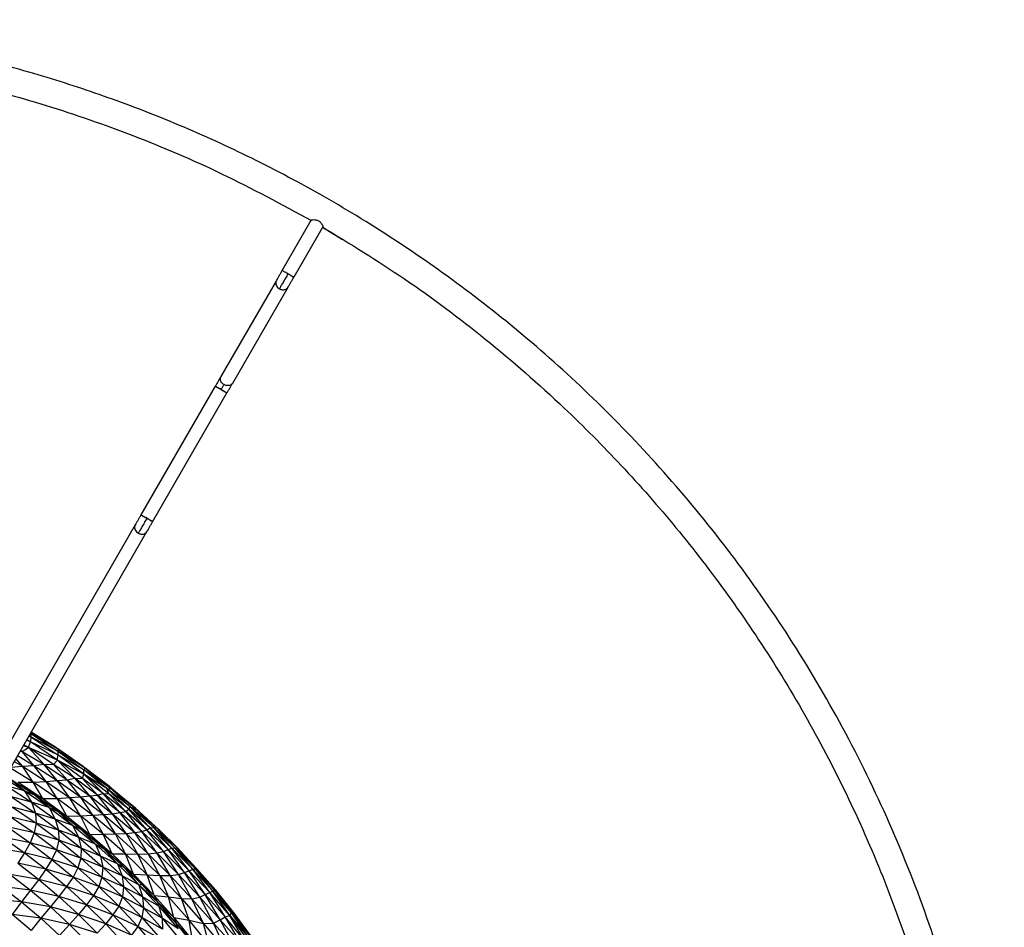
# Paper-space layout '_Superior' of a CAD drawing. Header units: millimetres. Extents: x -213 to 187, y -200 to 200.
# Tile 36 of 36: x 41 to 187, y 65 to 200. Entities that reach past the tile are written whole.
import ezdxf

# ---------------------------------------------------------------- set-up
doc = ezdxf.new("R2010")
doc.units = ezdxf.units.MM

psp = doc.layouts.new('_Superior')

# ---------------------------------------------------------------- linework, layer by layer
at = {"color": 7, "linetype": 'Continuous', "lineweight": 25}
for p, q in [((80.01, 162.48), (84.32, 169.95)), ((84.31, 169.9), (84.03, 170.07)), ((86.05, 168.95), (81.74, 161.48)), ((88.99, 167.06), (86, 168.88)), ((79.16, 161.02), (70.94, 146.78)), ((72.68, 145.78), (80.89, 160.02)), ((70.1, 145.32), (59.07, 126.22)), ((60.8, 125.22), (71.83, 144.32)), ((58.23, 124.76), (4.9, 32.39)), ((6.63, 31.39), (59.96, 123.76)), ((42.68, 93.83), (42.73, 93.8)), ((42.73, 93.8), (42.68, 93.82)), ((42.71, 93.88), (42.73, 93.8)), ((42.73, 93.8), (42.74, 93.29)), ((42.73, 93.8), (46.75, 91.19)), ((46.72, 91.51), (42.73, 93.8)), ((42.78, 94.01), (46.72, 91.51)), ((42.79, 94.03), (46.53, 91.67)), ((46.53, 91.67), (42.79, 94.01)), ((42.38, 91.71), (41.7, 92.14)), ((42.67, 92.57), (42.08, 92.8)), ((42.14, 92.9), (42.67, 92.57)), ((42.38, 91.71), (42.67, 92.57)), ((42.74, 93.29), (42.44, 93.42)), ((42.46, 93.45), (42.74, 93.29)), ((42.74, 93.29), (42.67, 92.57)), ((46.66, 89.82), (42.67, 92.57)), ((46.71, 90.64), (42.67, 92.57)), ((42.74, 93.29), (46.71, 90.64)), ((46.75, 91.19), (42.74, 93.29)), ((41.14, 91.16), (41.43, 91.15)), ((41.43, 91.15), (41.21, 91.28)), ((41.43, 91.15), (42.38, 91.71)), ((43.19, 89.06), (41.43, 91.15)), ((41.43, 91.15), (44.64, 89.27)), ((42.38, 91.71), (41.62, 91.99)), ((44.64, 89.27), (42.38, 91.71)), ((46.09, 89.22), (42.38, 91.71)), ((46.66, 89.82), (42.38, 91.71)), ((46.53, 91.67), (46.72, 91.51)), ((46.53, 91.67), (50.51, 88.91)), ((46.66, 89.82), (46.71, 90.64)), ((46.75, 91.19), (46.71, 90.64)), ((50.6, 87.75), (46.71, 90.64)), ((50.59, 88.42), (46.71, 90.64)), ((46.72, 91.51), (46.75, 91.19)), ((46.72, 91.51), (50.72, 88.69)), ((50.51, 88.91), (46.72, 91.51)), ((46.75, 91.19), (50.59, 88.42)), ((50.72, 88.69), (46.75, 91.19)), ((40.25, 89.63), (41.48, 88.93)), ((41.48, 88.93), (40.52, 90.09)), ((40.77, 90.52), (43.19, 89.06)), ((43.19, 89.06), (44.64, 89.27)), ((46.65, 86.84), (44.64, 89.27)), ((44.64, 89.27), (48.12, 86.94)), ((44.64, 89.27), (46.09, 89.22)), ((46.09, 89.22), (46.66, 89.82)), ((48.12, 86.94), (46.09, 89.22)), ((49.23, 87.17), (46.09, 89.22)), ((49.23, 87.17), (46.66, 89.82)), ((50.39, 87.11), (46.66, 89.82)), ((50.6, 87.75), (46.66, 89.82)), ((43.08, 86.58), (39.7, 88.67)), ((39.78, 88.8), (41.48, 88.93)), ((41.48, 88.93), (43.19, 89.06)), ((43.08, 86.58), (41.48, 88.93)), ((41.48, 88.93), (45, 86.69)), ((45, 86.69), (43.19, 89.06)), ((43.19, 89.06), (46.65, 86.84)), ((50.39, 87.11), (50.6, 87.75)), ((50.51, 88.91), (50.72, 88.69)), ((50.51, 88.91), (54.4, 85.96)), ((50.72, 88.69), (50.59, 88.42)), ((50.6, 87.75), (50.59, 88.42)), ((54.01, 85.65), (50.59, 88.42)), ((54.67, 85.59), (50.59, 88.42)), ((53.45, 84.89), (50.6, 87.75)), ((54.32, 84.83), (50.6, 87.75)), ((54.01, 85.65), (50.6, 87.75)), ((50.72, 88.69), (54.67, 85.59)), ((54.4, 85.96), (50.72, 88.69)), ((38.83, 87.16), (41.81, 85.29)), ((41.81, 85.29), (39.49, 87.13)), ((43.18, 84.75), (39.49, 87.13)), ((40.86, 86.57), (43.08, 86.58)), ((43.18, 84.75), (40.86, 86.57)), ((40.86, 86.57), (44.51, 84.14)), ((43.08, 86.58), (45, 86.69)), ((44.51, 84.14), (43.08, 86.58)), ((46.62, 84.18), (43.08, 86.58)), ((45, 86.69), (46.65, 86.84)), ((46.62, 84.18), (45, 86.69)), ((45, 86.69), (48.47, 84.28)), ((46.65, 86.84), (48.12, 86.94)), ((48.47, 84.28), (46.65, 86.84)), ((46.65, 86.84), (50.1, 84.39)), ((48.12, 86.94), (49.23, 87.17)), ((50.1, 84.39), (48.12, 86.94)), ((48.12, 86.94), (51.47, 84.54)), ((51.47, 84.54), (49.23, 87.17)), ((52.64, 84.65), (49.23, 87.17)), ((49.23, 87.17), (50.39, 87.11)), ((52.64, 84.65), (50.39, 87.11)), ((53.45, 84.89), (50.39, 87.11)), ((39.2, 85.98), (42.83, 83.61)), ((41.81, 85.29), (39.2, 85.98)), ((41.81, 85.29), (42.83, 83.61)), ((41.81, 85.29), (45.43, 82.8)), ((41.81, 85.29), (43.18, 84.75)), ((45.43, 82.8), (43.18, 84.75)), ((46.75, 82.22), (43.18, 84.75)), ((43.18, 84.75), (44.51, 84.14)), ((52.64, 84.65), (53.45, 84.89)), ((55.92, 82.07), (53.45, 84.89)), ((56.8, 82.21), (53.45, 84.89)), ((53.45, 84.89), (54.32, 84.83)), ((54.32, 84.83), (54.01, 85.65)), ((57.26, 82.57), (54.01, 85.65)), ((57.48, 82.93), (54.01, 85.65)), ((54.01, 85.65), (54.67, 85.59)), ((56.8, 82.21), (54.32, 84.83)), ((57.26, 82.57), (54.32, 84.83)), ((54.4, 85.96), (54.67, 85.59)), ((54.4, 85.96), (58.21, 82.77)), ((57.48, 82.93), (54.67, 85.59)), ((58.39, 82.46), (54.67, 85.59)), ((58.21, 82.77), (54.67, 85.59)), ((39.85, 84.38), (43.41, 82)), ((42.83, 83.61), (39.85, 84.38)), ((42.83, 83.61), (43.41, 82)), ((42.83, 83.61), (46.36, 81.09)), ((45.43, 82.8), (42.83, 83.61)), ((44.51, 84.14), (46.62, 84.18)), ((46.75, 82.22), (44.51, 84.14)), ((44.51, 84.14), (48.05, 81.55)), ((46.62, 84.18), (48.47, 84.28)), ((48.05, 81.55), (46.62, 84.18)), ((50.09, 81.6), (46.62, 84.18)), ((48.47, 84.28), (50.1, 84.39)), ((50.09, 81.6), (48.47, 84.28)), ((48.47, 84.28), (51.91, 81.68)), ((50.1, 84.39), (51.47, 84.54)), ((51.91, 81.68), (50.1, 84.39)), ((50.1, 84.39), (53.5, 81.78)), ((51.47, 84.54), (52.64, 84.65)), ((53.5, 81.78), (51.47, 84.54)), ((51.47, 84.54), (54.85, 81.89)), ((54.85, 81.89), (52.64, 84.65)), ((55.92, 82.07), (52.64, 84.65)), ((40.03, 82.87), (43.51, 80.49)), ((43.41, 82), (40.03, 82.87)), ((43.41, 82), (43.51, 80.49)), ((43.41, 82), (46.85, 79.47)), ((46.36, 81.09), (43.41, 82)), ((45.43, 82.8), (46.36, 81.09)), ((45.43, 82.8), (48.94, 80.16)), ((45.43, 82.8), (46.75, 82.22)), ((48.94, 80.16), (46.75, 82.22)), ((50.21, 79.54), (46.75, 82.22)), ((46.75, 82.22), (48.05, 81.55)), ((53.5, 81.78), (54.85, 81.89)), ((54.85, 81.89), (55.92, 82.07)), ((56.85, 78.96), (54.85, 81.89)), ((54.85, 81.89), (58.16, 79.09)), ((55.92, 82.07), (56.8, 82.21)), ((58.16, 79.09), (55.92, 82.07)), ((59.2, 79.26), (55.92, 82.07)), ((56.8, 82.21), (57.26, 82.57)), ((59.2, 79.26), (56.8, 82.21)), ((59.95, 79.53), (56.8, 82.21)), ((57.26, 82.57), (57.48, 82.93)), ((59.95, 79.53), (57.26, 82.57)), ((60.45, 79.82), (57.26, 82.57)), ((60.45, 79.82), (57.48, 82.93)), ((60.96, 79.86), (57.48, 82.93)), ((57.48, 82.93), (58.39, 82.46)), ((58.21, 82.77), (58.39, 82.46)), ((58.21, 82.77), (61.32, 79.84)), ((58.21, 82.77), (61.82, 79.47)), ((60.96, 79.86), (58.39, 82.46)), ((61.32, 79.84), (58.39, 82.46)), ((39.81, 81.41), (43.22, 79.04)), ((43.51, 80.49), (39.81, 81.41)), ((43.51, 80.49), (43.22, 79.04)), ((43.51, 80.49), (46.88, 77.96)), ((46.85, 79.47), (43.51, 80.49)), ((46.36, 81.09), (46.85, 79.47)), ((46.36, 81.09), (49.78, 78.43)), ((48.94, 80.16), (46.36, 81.09)), ((48.05, 81.55), (50.09, 81.6)), ((50.21, 79.54), (48.05, 81.55)), ((48.05, 81.55), (51.48, 78.82)), ((50.09, 81.6), (51.91, 81.68)), ((51.48, 78.82), (50.09, 81.6)), ((53.48, 78.85), (50.09, 81.6)), ((51.91, 81.68), (53.5, 81.78)), ((53.48, 78.85), (51.91, 81.68)), ((51.91, 81.68), (55.28, 78.89)), ((55.28, 78.89), (53.5, 81.78)), ((53.5, 81.78), (56.85, 78.96)), ((39.27, 79.94), (42.62, 77.6)), ((43.22, 79.04), (39.27, 79.94)), ((43.22, 79.04), (42.62, 77.6)), ((43.22, 79.04), (46.53, 76.53)), ((46.88, 77.96), (43.22, 79.04)), ((46.85, 79.47), (46.88, 77.96)), ((46.85, 79.47), (50.18, 76.79)), ((49.78, 78.43), (46.85, 79.47)), ((48.94, 80.16), (49.78, 78.43)), ((48.94, 80.16), (52.33, 77.37)), ((48.94, 80.16), (50.21, 79.54)), ((52.33, 77.37), (50.21, 79.54)), ((53.51, 76.74), (50.21, 79.54)), ((50.21, 79.54), (51.48, 78.82)), ((55.28, 78.89), (56.85, 78.96)), ((56.85, 78.96), (58.16, 79.09)), ((58.59, 75.92), (56.85, 78.96)), ((56.85, 78.96), (60.16, 75.95)), ((58.16, 79.09), (59.2, 79.26)), ((60.16, 75.95), (58.16, 79.09)), ((58.16, 79.09), (61.43, 76.08)), ((59.2, 79.26), (59.95, 79.53)), ((61.43, 76.08), (59.2, 79.26)), ((62.4, 76.31), (59.2, 79.26)), ((59.95, 79.53), (60.45, 79.82)), ((62.4, 76.31), (59.95, 79.53)), ((63.11, 76.58), (59.95, 79.53)), ((60.45, 79.82), (60.96, 79.86)), ((63.11, 76.58), (60.45, 79.82)), ((63.67, 76.78), (60.45, 79.82)), ((63.67, 76.78), (60.96, 79.86)), ((64.1, 76.86), (60.96, 79.86)), ((60.96, 79.86), (61.32, 79.84)), ((64.1, 76.86), (61.32, 79.84)), ((64.47, 76.77), (61.32, 79.84)), ((61.82, 79.47), (61.32, 79.84)), ((61.82, 79.47), (64.47, 76.77)), ((64.48, 76.83), (61.82, 79.47)), ((38.51, 78.42), (41.79, 76.11)), ((42.62, 77.6), (38.51, 78.42)), ((42.62, 77.6), (41.79, 76.11)), ((42.62, 77.6), (45.86, 75.12)), ((46.53, 76.53), (42.62, 77.6)), ((46.88, 77.96), (46.53, 76.53)), ((46.88, 77.96), (50.15, 75.29)), ((50.18, 76.79), (46.88, 77.96)), ((49.78, 78.43), (50.18, 76.79)), ((49.78, 78.43), (53.08, 75.62)), ((52.33, 77.37), (49.78, 78.43)), ((51.48, 78.82), (53.48, 78.85)), ((53.51, 76.74), (51.48, 78.82)), ((51.48, 78.82), (54.79, 75.94)), ((53.48, 78.85), (55.28, 78.89)), ((54.79, 75.94), (53.48, 78.85)), ((56.78, 75.93), (53.48, 78.85)), ((56.78, 75.93), (55.28, 78.89)), ((55.28, 78.89), (58.59, 75.92)), ((41.79, 76.11), (37.56, 76.82)), ((41.79, 76.11), (40.78, 74.55)), ((41.79, 76.11), (44.96, 73.67)), ((45.86, 75.12), (41.79, 76.11)), ((46.53, 76.53), (45.86, 75.12)), ((46.53, 76.53), (49.72, 73.88)), ((50.15, 75.29), (46.53, 76.53)), ((50.18, 76.79), (50.15, 75.29)), ((50.18, 76.79), (53.4, 73.98)), ((53.08, 75.62), (50.18, 76.79)), ((52.33, 77.37), (53.08, 75.62)), ((52.33, 77.37), (55.6, 74.44)), ((52.33, 77.37), (53.51, 76.74)), ((55.6, 74.44), (53.51, 76.74)), ((56.6, 73.91), (53.51, 76.74)), ((53.51, 76.74), (54.79, 75.94)), ((60.16, 75.95), (61.43, 76.08)), ((61.43, 76.08), (62.4, 76.31)), ((63.42, 72.73), (61.43, 76.08)), ((61.43, 76.08), (64.64, 72.88)), ((62.4, 76.31), (63.11, 76.58)), ((64.64, 72.88), (62.4, 76.31)), ((65.55, 73.16), (62.4, 76.31)), ((63.11, 76.58), (63.67, 76.78)), ((65.55, 73.16), (63.11, 76.58)), ((66.24, 73.44), (63.11, 76.58)), ((63.67, 76.78), (64.1, 76.86)), ((66.24, 73.44), (63.67, 76.78)), ((66.76, 73.65), (63.67, 76.78)), ((66.76, 73.65), (64.1, 76.86)), ((67.14, 73.74), (64.1, 76.86)), ((64.1, 76.86), (64.47, 76.77)), ((64.48, 76.83), (64.47, 76.77)), ((67.14, 73.74), (64.47, 76.77)), ((67.33, 73.78), (64.47, 76.77)), ((64.48, 76.83), (67.33, 73.78)), ((40.78, 74.55), (43.89, 72.15)), ((44.96, 73.67), (40.78, 74.55)), ((45.86, 75.12), (44.96, 73.67)), ((45.86, 75.12), (48.99, 72.5)), ((49.72, 73.88), (45.86, 75.12)), ((50.15, 75.29), (49.72, 73.88)), ((50.15, 75.29), (53.28, 72.49)), ((53.4, 73.98), (50.15, 75.29)), ((53.08, 75.62), (53.4, 73.98)), ((53.08, 75.62), (56.26, 72.67)), ((55.6, 74.44), (53.08, 75.62)), ((56.6, 73.91), (54.79, 75.94)), ((54.79, 75.94), (57.97, 72.93)), ((54.79, 75.94), (56.78, 75.93)), ((57.97, 72.93), (56.78, 75.93)), ((60, 72.84), (56.78, 75.93)), ((56.78, 75.93), (58.59, 75.92)), ((58.59, 75.92), (60.16, 75.95)), ((60, 72.84), (58.59, 75.92)), ((58.59, 75.92), (61.85, 72.74)), ((61.85, 72.74), (60.16, 75.95)), ((60.16, 75.95), (63.42, 72.73)), ((44.96, 73.67), (43.89, 72.15)), ((44.96, 73.67), (48.04, 71.09)), ((48.99, 72.5), (44.96, 73.67)), ((49.72, 73.88), (48.99, 72.5)), ((49.72, 73.88), (52.8, 71.1)), ((53.28, 72.49), (49.72, 73.88)), ((53.4, 73.98), (53.28, 72.49)), ((53.4, 73.98), (56.49, 71.03)), ((56.26, 72.67), (53.4, 73.98)), ((55.6, 74.44), (56.26, 72.67)), ((55.6, 74.44), (58.74, 71.37)), ((55.6, 74.44), (56.6, 73.91)), ((58.74, 71.37), (56.6, 73.91)), ((59.19, 71.39), (56.6, 73.91)), ((56.6, 73.91), (57.97, 72.93)), ((64.64, 72.88), (65.55, 73.16)), ((65.55, 73.16), (66.24, 73.44)), ((67.79, 69.52), (65.55, 73.16)), ((68.6, 69.91), (65.55, 73.16)), ((66.24, 73.44), (66.76, 73.65)), ((68.6, 69.91), (66.24, 73.44)), ((69.27, 70.19), (66.24, 73.44)), ((66.76, 73.65), (67.14, 73.74)), ((69.27, 70.19), (66.76, 73.65)), ((69.73, 70.41), (66.76, 73.65)), ((67.14, 73.74), (67.33, 73.78)), ((69.73, 70.41), (67.14, 73.74)), ((70, 70.57), (67.14, 73.74)), ((70, 70.57), (67.33, 73.78)), ((70.16, 70.55), (67.33, 73.78)), ((39.64, 72.89), (42.68, 70.54)), ((43.89, 72.15), (39.64, 72.89)), ((43.89, 72.15), (42.68, 70.54)), ((43.89, 72.15), (46.9, 69.62)), ((48.04, 71.09), (43.89, 72.15)), ((48.99, 72.5), (48.04, 71.09)), ((48.99, 72.5), (52.01, 69.75)), ((52.8, 71.1), (48.99, 72.5)), ((53.28, 72.49), (52.8, 71.1)), ((53.28, 72.49), (56.31, 69.55)), ((56.49, 71.03), (53.28, 72.49)), ((56.26, 72.67), (56.49, 71.03)), ((56.26, 72.67), (59.3, 69.59)), ((58.74, 71.37), (56.26, 72.67)), ((59.19, 71.39), (57.97, 72.93)), ((57.97, 72.93), (61.02, 69.78)), ((57.97, 72.93), (60, 72.84)), ((61.02, 69.78), (60, 72.84)), ((63.13, 69.57), (60, 72.84)), ((60, 72.84), (61.85, 72.74)), ((63.13, 69.57), (61.85, 72.74)), ((61.85, 72.74), (65.08, 69.32)), ((61.85, 72.74), (63.42, 72.73)), ((63.42, 72.73), (64.64, 72.88)), ((65.08, 69.32), (63.42, 72.73)), ((63.42, 72.73), (66.64, 69.28)), ((66.64, 69.28), (64.64, 72.88)), ((64.64, 72.88), (67.79, 69.52)), ((38.37, 71.12), (41.35, 68.81)), ((42.68, 70.54), (38.37, 71.12)), ((42.68, 70.54), (41.35, 68.81)), ((42.68, 70.54), (45.62, 68.06)), ((46.9, 69.62), (42.68, 70.54)), ((48.04, 71.09), (46.9, 69.62)), ((48.04, 71.09), (50.99, 68.39)), ((52.01, 69.75), (48.04, 71.09)), ((52.8, 71.1), (52.01, 69.75)), ((52.8, 71.1), (55.76, 68.19)), ((56.31, 69.55), (52.8, 71.1)), ((56.49, 71.03), (56.31, 69.55)), ((56.49, 71.03), (59.45, 67.95)), ((59.3, 69.59), (56.49, 71.03)), ((58.74, 71.37), (59.19, 71.39)), ((58.74, 71.37), (59.3, 69.59)), ((58.74, 71.37), (61.73, 68.16)), ((58.74, 71.37), (61.58, 68.79)), ((61.58, 68.79), (59.19, 71.39)), ((59.19, 71.39), (61.02, 69.78)), ((68.6, 69.91), (69.27, 70.19)), ((69.27, 70.19), (69.73, 70.41)), ((71.54, 66.61), (69.27, 70.19)), ((72.24, 66.79), (69.27, 70.19)), ((69.73, 70.41), (70, 70.57)), ((72.24, 66.79), (69.73, 70.41)), ((72.52, 67.17), (69.73, 70.41)), ((72.52, 67.17), (70, 70.57)), ((72.77, 67.23), (70, 70.57)), ((70, 70.57), (70.16, 70.55)), ((72.77, 67.23), (70.16, 70.55)), ((72.93, 67.09), (70.16, 70.55)), ((41.35, 68.81), (37.03, 69.21)), ((41.35, 68.81), (39.94, 66.96)), ((41.35, 68.81), (44.23, 66.38)), ((45.62, 68.06), (41.35, 68.81)), ((46.9, 69.62), (45.62, 68.06)), ((46.9, 69.62), (49.8, 66.97)), ((50.99, 68.39), (46.9, 69.62)), ((52.01, 69.75), (50.99, 68.39)), ((52.01, 69.75), (54.91, 66.88)), ((55.76, 68.19), (52.01, 69.75)), ((56.31, 69.55), (55.76, 68.19)), ((56.31, 69.55), (59.2, 66.49)), ((59.45, 67.95), (56.31, 69.55)), ((59.3, 69.59), (59.45, 67.95)), ((59.3, 69.59), (62.21, 66.38)), ((61.73, 68.16), (59.3, 69.59)), ((61.58, 68.79), (61.02, 69.78)), ((61.02, 69.78), (63.93, 66.5)), ((61.02, 69.78), (63.13, 69.57)), ((61.73, 68.16), (61.58, 68.79)), ((64.33, 65.63), (61.58, 68.79)), ((61.58, 68.79), (63.93, 66.5)), ((63.93, 66.5), (63.13, 69.57)), ((66.21, 66.11), (63.13, 69.57)), ((63.13, 69.57), (65.08, 69.32)), ((66.21, 66.11), (65.08, 69.32)), ((65.08, 69.32), (68.33, 65.63)), ((65.08, 69.32), (66.64, 69.28)), ((66.64, 69.28), (67.79, 69.52)), ((68.33, 65.63), (66.64, 69.28)), ((66.64, 69.28), (69.84, 65.66)), ((67.79, 69.52), (68.6, 69.91)), ((69.84, 65.66), (67.79, 69.52)), ((67.79, 69.52), (70.81, 66.17)), ((70.81, 66.17), (68.6, 69.91)), ((71.54, 66.61), (68.6, 69.91)), ((45.62, 68.06), (44.23, 66.38)), ((45.62, 68.06), (48.46, 65.45)), ((49.8, 66.97), (45.62, 68.06)), ((50.99, 68.39), (49.8, 66.97)), ((50.99, 68.39), (53.84, 65.56)), ((54.91, 66.88), (50.99, 68.39)), ((55.76, 68.19), (54.91, 66.88)), ((55.76, 68.19), (58.58, 65.16)), ((59.2, 66.49), (55.76, 68.19)), ((59.45, 67.95), (59.2, 66.49)), ((59.45, 67.95), (62.28, 64.76)), ((62.21, 66.38), (59.45, 67.95)), ((61.73, 68.16), (62.21, 66.38)), ((61.73, 68.16), (64.6, 64.83)), ((61.73, 68.16), (64.33, 65.63)), ((72.52, 67.17), (72.77, 67.23)), ((75.31, 63.65), (72.77, 67.23)), ((75.49, 63.64), (72.77, 67.23)), ((72.77, 67.23), (72.93, 67.09)), ((42.76, 64.56), (39.94, 66.96)), ((44.23, 66.38), (39.94, 66.96)), ((44.23, 66.38), (42.76, 64.56)), ((44.23, 66.38), (47, 63.82)), ((48.46, 65.45), (44.23, 66.38)), ((49.8, 66.97), (48.46, 65.45)), ((49.8, 66.97), (52.58, 64.19)), ((53.84, 65.56), (49.8, 66.97)), ((54.91, 66.88), (53.84, 65.56)), ((54.91, 66.88), (57.68, 63.89)), ((58.58, 65.16), (54.91, 66.88)), ((59.2, 66.49), (58.58, 65.16)), ((59.2, 66.49), (61.96, 63.32)), ((62.28, 64.76), (59.2, 66.49)), ((62.21, 66.38), (62.28, 64.76)), ((62.21, 66.38), (64.97, 63.06)), ((64.6, 64.83), (62.21, 66.38)), ((64.33, 65.63), (63.93, 66.5)), ((63.93, 66.5), (66.7, 63.1)), ((63.93, 66.5), (66.21, 66.11)), ((66.7, 63.1), (66.21, 66.11)), ((69.2, 62.47), (66.21, 66.11)), ((66.21, 66.11), (68.33, 65.63)), ((69.84, 65.66), (70.81, 66.17)), ((70.81, 66.17), (71.54, 66.61)), ((72.91, 62.3), (70.81, 66.17)), ((70.81, 66.17), (73.77, 62.82)), ((71.54, 66.61), (72.24, 66.79)), ((73.77, 62.82), (71.54, 66.61)), ((74.4, 63.16), (71.54, 66.61)), ((72.24, 66.79), (72.52, 67.17)), ((74.4, 63.16), (72.24, 66.79)), ((74.76, 63.37), (72.24, 66.79)), ((72.24, 66.79), (75.04, 63.52)), ((75.04, 63.52), (72.52, 67.17)), ((75.31, 63.65), (72.52, 67.17)), ((75.49, 63.64), (72.93, 67.09)), ((48.46, 65.45), (47, 63.82)), ((48.46, 65.45), (51.18, 62.72)), ((52.58, 64.19), (48.46, 65.45)), ((53.84, 65.56), (52.58, 64.19)), ((53.84, 65.56), (56.56, 62.61)), ((57.68, 63.89), (53.84, 65.56)), ((58.58, 65.16), (57.68, 63.89)), ((58.58, 65.16), (61.28, 62.01)), ((61.96, 63.32), (58.58, 65.16)), ((67.04, 62.25), (64.33, 65.63)), ((64.6, 64.83), (64.33, 65.63)), ((64.33, 65.63), (66.7, 63.1)), ((68.33, 65.63), (69.84, 65.66)), ((69.2, 62.47), (68.33, 65.63)), ((68.33, 65.63), (71.77, 61.51)), ((71.77, 61.51), (69.84, 65.66)), ((69.84, 65.66), (72.91, 62.3))]:
    psp.add_line(p, q, dxfattribs=at)
for points, knots in [([(-12.83, -200.31), (-9.41, -200.26), (-2.4, -200.15), (8.36, -199.28), (19.6, -197.78), (31.3, -195.51), (42.69, -192.57), (53.7, -189.03), (64.28, -184.97), (75, -180.12), (85.81, -174.44), (96.64, -167.86), (107.38, -160.34), (117.95, -151.84), (128.22, -142.34), (138.08, -131.83), (147.4, -120.32), (156.04, -107.84), (163.87, -94.43), (170.77, -80.18), (176.59, -65.17), (181.25, -49.54), (184.65, -33.41), (186.71, -16.94), (187.41, -0.31), (186.71, 16.33), (184.65, 32.8), (181.25, 48.93), (176.59, 64.56), (170.77, 79.56), (163.87, 93.82), (156.04, 107.22), (147.4, 119.71), (138.08, 131.22), (128.22, 141.73), (117.95, 151.23), (107.38, 159.72), (96.64, 167.24), (85.81, 173.83), (75, 179.51), (64.28, 184.35), (53.7, 188.41), (42.69, 191.95), (31.3, 194.89), (19.6, 197.16), (8.36, 198.66), (-2.4, 199.54), (-9.41, 199.64), (-12.83, 199.69)], [0, 0, 0, 0, 0.016322, 0.033479, 0.05151, 0.070452, 0.090341, 0.107661, 0.125675, 0.144395, 0.163829, 0.18398, 0.204846, 0.226418, 0.248682, 0.271613, 0.29518, 0.319343, 0.344053, 0.369251, 0.394871, 0.420839, 0.447075, 0.473492, 0.5, 0.526508, 0.552925, 0.579161, 0.605129, 0.630749, 0.655947, 0.680657, 0.70482, 0.728387, 0.751318, 0.773582, 0.795154, 0.81602, 0.836171, 0.855605, 0.874325, 0.892339, 0.909659, 0.929548, 0.94849, 0.966521, 0.983678, 1, 1, 1, 1]), ([(-12.83, 195.69), (-9.31, 195.64), (-2.09, 195.53), (9.01, 194.58), (20.62, 192.95), (32.71, 190.47), (45.25, 187.05), (58.14, 182.56), (71.35, 176.96), (79.95, 172.29), (84.35, 169.91)], [0, 0, 0, 0, 0.103765, 0.213104, 0.328287, 0.449574, 0.577202, 0.711381, 0.852276, 1, 1, 1, 1]), ([(84.32, 169.95), (84.33, 169.96), (84.35, 169.98), (84.46, 170.01), (84.68, 170.04), (84.98, 170.02), (85.24, 169.95), (85.42, 169.87), (85.59, 169.75), (85.78, 169.56), (85.94, 169.31), (86.03, 169.11), (86.06, 168.99), (86.06, 168.97), (86.05, 168.95)], [0, 0, 0, 0, 0.061589, 0.124958, 0.249694, 0.374417, 0.437201, 0.499704, 0.562402, 0.625166, 0.749813, 0.874573, 0.938177, 1, 1, 1, 1]), ([(86, 168.96), (90.09, 166.45), (98.44, 161.33), (110.42, 152.33), (121.12, 143.01), (130.49, 133.58), (138.62, 124.32), (146.32, 114.34), (153.5, 103.66), (160.08, 92.32), (165.98, 80.35), (171.12, 67.83), (175.43, 54.82), (178.85, 41.41), (181.33, 27.68), (182.84, 13.74), (183.34, -0.31), (182.84, -14.35), (181.33, -28.29), (178.85, -42.02), (175.43, -55.44), (171.12, -68.45), (165.98, -80.97), (160.08, -92.93), (153.5, -104.27), (146.32, -114.95), (138.62, -124.93), (130.49, -134.19), (121.12, -143.62), (110.42, -152.94), (98.44, -161.95), (90.09, -167.06), (86, -169.57)], [0, 0, 0, 0, 0.035233, 0.07188, 0.109917, 0.139334, 0.169479, 0.200319, 0.231813, 0.263911, 0.296557, 0.329689, 0.363236, 0.397123, 0.431269, 0.46559, 0.5, 0.53441, 0.568731, 0.602877, 0.636764, 0.670311, 0.703443, 0.736089, 0.768187, 0.799681, 0.830521, 0.860666, 0.890083, 0.92812, 0.964767, 1, 1, 1, 1]), ([(80.01, 162.48), (79.92, 162.34), (79.76, 162.05), (79.52, 161.64), (79.31, 161.27), (79.21, 161.1), (79.16, 161.02)], [0, 0, 0, 0, 0.245958, 0.5, 0.754042, 1, 1, 1, 1]), ([(80.87, 161.98), (80.76, 162.05), (80.59, 162.15), (80.39, 162.26), (80.25, 162.34), (80.14, 162.41), (80.04, 162.47), (80.02, 162.48), (80.01, 162.48)], [0, 0, 0, 0, 0.243352, 0.373386, 0.505405, 0.636635, 0.764394, 1, 1, 1, 1]), ([(79.17, 161.01), (79.14, 160.96), (79.06, 160.82), (79.05, 160.55), (79.14, 160.25), (79.33, 159.97), (79.51, 159.84), (79.6, 159.78)], [0, 0, 0, 0, 0.135737, 0.348704, 0.572308, 0.793495, 1, 1, 1, 1]), ([(80.87, 161.98), (80.75, 161.77), (80.5, 161.33), (80.14, 160.71), (79.82, 160.17), (79.68, 159.91), (79.6, 159.78)], [0, 0, 0, 0, 0.245958, 0.5, 0.754042, 1, 1, 1, 1]), ([(81.74, 161.48), (81.73, 161.49), (81.71, 161.5), (81.61, 161.56), (81.5, 161.63), (81.36, 161.7), (81.15, 161.82), (80.98, 161.92), (80.87, 161.98)], [0, 0, 0, 0, 0.235606, 0.363365, 0.494595, 0.626614, 0.756648, 1, 1, 1, 1]), ([(80.89, 160.02), (80.94, 160.1), (81.04, 160.27), (81.25, 160.64), (81.49, 161.05), (81.66, 161.34), (81.74, 161.48)], [0, 0, 0, 0, 0.245958, 0.5, 0.754042, 1, 1, 1, 1]), ([(79.6, 159.78), (79.67, 159.75), (79.8, 159.68), (79.95, 159.65), (80.03, 159.64)], [0, 0, 0, 0, 0.4851705, 1, 1, 1, 1]), ([(80.03, 159.64), (80.14, 159.63), (80.36, 159.62), (80.65, 159.75), (80.82, 159.89), (80.87, 160), (80.88, 160.02)], [0, 0, 0, 0, 0.315097, 0.626365, 0.916625, 1, 1, 1, 1]), ([(70.94, 146.78), (70.89, 146.7), (70.79, 146.53), (70.58, 146.16), (70.35, 145.75), (70.18, 145.46), (70.1, 145.32)], [0, 0, 0, 0, 0.245958, 0.5, 0.754042, 1, 1, 1, 1]), ([(71.39, 145.55), (71.3, 145.61), (71.11, 145.74), (70.92, 146.02), (70.83, 146.32), (70.85, 146.59), (70.92, 146.73), (70.95, 146.78)], [0, 0, 0, 0, 0.206505, 0.427692, 0.651296, 0.864263, 1, 1, 1, 1]), ([(70.96, 144.82), (70.85, 144.88), (70.68, 144.98), (70.48, 145.1), (70.34, 145.18), (70.23, 145.24), (70.12, 145.3), (70.11, 145.31), (70.1, 145.32)], [0, 0, 0, 0, 0.243352, 0.373386, 0.505405, 0.636635, 0.764394, 1, 1, 1, 1]), ([(70.1, 145.32), (70.11, 145.31), (70.12, 145.3), (70.23, 145.24), (70.34, 145.18), (70.48, 145.1), (70.68, 144.98), (70.85, 144.88), (70.96, 144.82)], [0, 0, 0, 0, 0.235606, 0.363365, 0.494595, 0.626614, 0.756648, 1, 1, 1, 1]), ([(70.96, 144.82), (71, 144.89), (71.09, 145.03), (71.21, 145.24), (71.31, 145.42), (71.36, 145.51), (71.39, 145.55)], [0, 0, 0, 0, 0.245958, 0.5, 0.754042, 1, 1, 1, 1]), ([(70.96, 144.82), (71.07, 144.75), (71.24, 144.65), (71.45, 144.54), (71.58, 144.46), (71.69, 144.39), (71.8, 144.33), (71.82, 144.32), (71.83, 144.32)], [0, 0, 0, 0, 0.243352, 0.373386, 0.505405, 0.636635, 0.764394, 1, 1, 1, 1]), ([(71.83, 144.32), (71.82, 144.32), (71.8, 144.33), (71.69, 144.39), (71.58, 144.46), (71.45, 144.54), (71.24, 144.65), (71.07, 144.75), (70.96, 144.82)], [0, 0, 0, 0, 0.2356056, 0.3633653, 0.4945948, 0.6266144, 0.7566477, 1, 1, 1, 1]), ([(71.81, 145.41), (71.73, 145.42), (71.59, 145.45), (71.45, 145.52), (71.39, 145.55)], [0, 0, 0, 0, 0.51483, 1, 1, 1, 1]), ([(72.67, 145.79), (72.66, 145.77), (72.61, 145.66), (72.43, 145.52), (72.15, 145.39), (71.92, 145.4), (71.81, 145.41)], [0, 0, 0, 0, 0.083375, 0.373635, 0.684903, 1, 1, 1, 1]), ([(71.83, 144.32), (71.91, 144.46), (72.08, 144.75), (72.32, 145.16), (72.53, 145.53), (72.63, 145.7), (72.68, 145.78)], [0, 0, 0, 0, 0.245958, 0.5, 0.754042, 1, 1, 1, 1]), ([(59.07, 126.22), (58.99, 126.08), (58.82, 125.79), (58.58, 125.38), (58.37, 125.01), (58.27, 124.84), (58.23, 124.76)], [0, 0, 0, 0, 0.245973, 0.5, 0.754027, 1, 1, 1, 1]), ([(59.94, 125.72), (59.81, 125.51), (59.56, 125.07), (59.21, 124.45), (58.89, 123.91), (58.74, 123.65), (58.67, 123.52)], [0, 0, 0, 0, 0.245973, 0.5, 0.754027, 1, 1, 1, 1]), ([(59.94, 125.72), (59.83, 125.79), (59.66, 125.89), (59.45, 126), (59.32, 126.08), (59.21, 126.15), (59.1, 126.21), (59.08, 126.22), (59.07, 126.22)], [0, 0, 0, 0, 0.243352, 0.373386, 0.505405, 0.636635, 0.764394, 1, 1, 1, 1]), ([(59.07, 126.22), (59.08, 126.22), (59.1, 126.21), (59.21, 126.15), (59.32, 126.08), (59.45, 126), (59.66, 125.89), (59.83, 125.79), (59.94, 125.72)], [0, 0, 0, 0, 0.235606, 0.363365, 0.494595, 0.626614, 0.756648, 1, 1, 1, 1]), ([(59.94, 125.72), (60.05, 125.66), (60.22, 125.56), (60.42, 125.44), (60.56, 125.36), (60.67, 125.3), (60.78, 125.24), (60.79, 125.23), (60.8, 125.22)], [0, 0, 0, 0, 0.243352, 0.373386, 0.505405, 0.636635, 0.764394, 1, 1, 1, 1]), ([(60.8, 125.22), (60.79, 125.23), (60.78, 125.24), (60.67, 125.3), (60.56, 125.36), (60.42, 125.44), (60.22, 125.56), (60.05, 125.66), (59.94, 125.72)], [0, 0, 0, 0, 0.235606, 0.363365, 0.494595, 0.626614, 0.756648, 1, 1, 1, 1]), ([(58.23, 124.75), (58.2, 124.7), (58.13, 124.56), (58.11, 124.3), (58.2, 123.99), (58.39, 123.71), (58.58, 123.58), (58.67, 123.52)], [0, 0, 0, 0, 0.135598, 0.3485913, 0.5722316, 0.7934577, 1, 1, 1, 1]), ([(59.96, 123.76), (60.01, 123.84), (60.11, 124.01), (60.32, 124.38), (60.55, 124.79), (60.72, 125.08), (60.8, 125.22)], [0, 0, 0, 0, 0.245973, 0.5, 0.754027, 1, 1, 1, 1]), ([(58.67, 123.52), (58.73, 123.49), (58.87, 123.42), (59.02, 123.39), (59.09, 123.38)], [0, 0, 0, 0, 0.485179, 1, 1, 1, 1]), ([(59.09, 123.38), (59.2, 123.37), (59.43, 123.36), (59.71, 123.49), (59.89, 123.63), (59.94, 123.74), (59.95, 123.76)], [0, 0, 0, 0, 0.3150093, 0.6262128, 0.916425, 1, 1, 1, 1])]:
    psp.add_open_spline(points, degree=3, knots=knots, dxfattribs=at)

doc.saveas('drawing.dxf')
